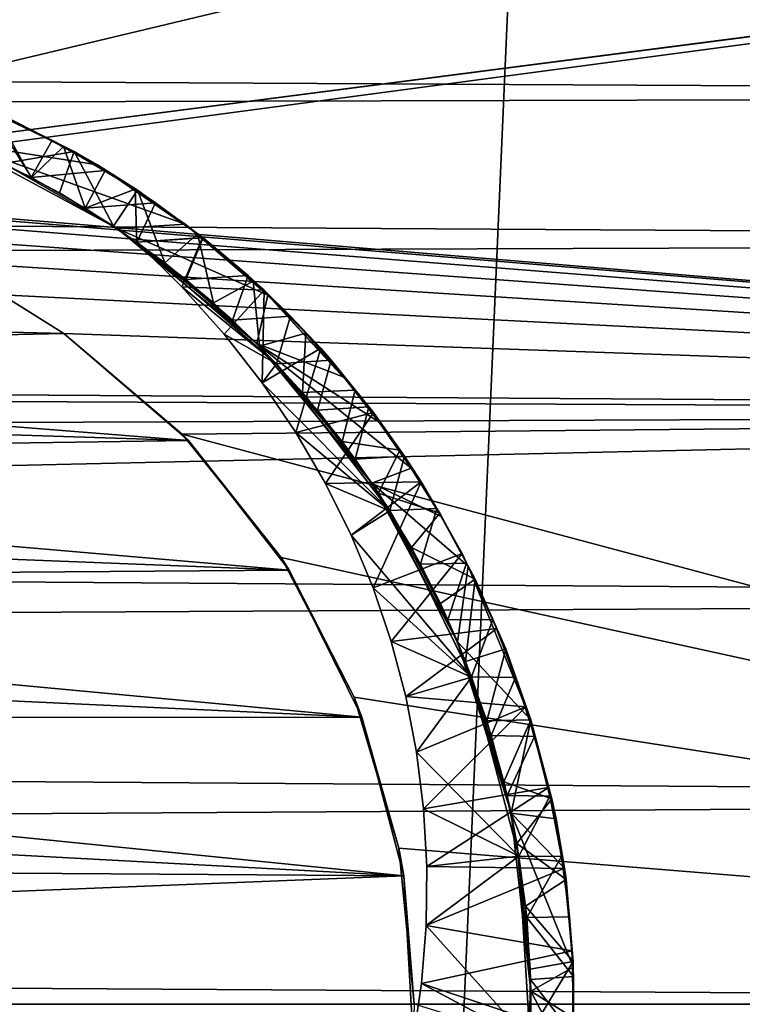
# Model space of a CAD drawing. Header units: metres. Extents: x -263 to 72, y -72 to 102.
# Tile 21 of 256: x -28.91 to -27.06, y 0 to 2.53. Entities that reach past the tile are written whole.
import ezdxf

# ---------------------------------------------------------------- set-up
doc = ezdxf.new("R2010")
doc.units = ezdxf.units.M
doc.layers.add('solid_FREE_STANDING_ONO_SW0004', color=7, linetype='CONTINUOUS')

msp = doc.modelspace()

# ---------------------------------------------------------------- linework, layer by layer
at = {"layer": 'solid_FREE_STANDING_ONO_SW0004'}
for points in [[(-30.639791, -65.707329, -887), (-30.63979, 65.707329, -887), (-24.7964, 68.127739, -887)], [(-24.796396, -68.127739, -887), (-30.639791, -65.707329, -887), (-24.7964, 68.127739, -887)], [(-46.920113, 5.483285, -872.423401), (-47.13176, 0, -872.420837), (-23.245333, 3.782033, -872.004089)], [(-47.13176, 0, -872.420837), (-39.08173, 0, -872.247314), (-23.245333, 3.782033, -872.004089)], [(-39.08173, 0, -872.247314), (-23.396439, 0, -872.002258), (-23.245333, 3.782033, -872.004089)], [(-91, 3.705518, 46.73188), (-91, 1.867436, 47.082512), (-22.79895, 3.034446, 46.887737)], [(-91, 3.705518, 17.86812), (-22.79895, 3.034452, 17.712263), (-30.032129, 2.099754, 17.5)], [(-91, 1.867436, 47.082512), (-22.949831, 1.518307, 47.12244), (-22.79895, 3.034446, 46.887737)], [(-29.845207, 2.094287, 17.5), (-30.032129, 2.099754, 17.5), (-22.79895, 3.034452, 17.712263)], [(-29.845207, 2.094287, 17.5), (-22.79895, 3.034452, 17.712263), (-22.949831, 1.518314, 17.47756)], [(-65.25, 2.550651, 132.629303), (-22.37829, 2.337113, 133.009689), (-22.344265, 2.642689, 132.572723)], [(-65.25, 2.550651, 129.470703), (-22.344265, 2.642689, 129.527267), (-22.37829, 2.337113, 129.090302)], [(-65.25, 2.550651, 132.629303), (-65.25, 2.217027, 133.071091), (-22.37829, 2.337113, 133.009689)], [(-65.25, 2.550651, 129.470703), (-22.37829, 2.337113, 129.090302), (-65.25, 2.217027, 129.028915)], [(-65.25, 2.217027, 133.071091), (-22.414494, 1.959728, 133.387085), (-22.37829, 2.337113, 133.009689)], [(-65.25, 2.217027, 129.028915), (-22.37829, 2.337113, 129.090302), (-22.414494, 1.959728, 128.712921)], [(-29.07094, 2.212882, 18.779898), (-28.953831, 2.282, 18.791393), (-28.713413, 2.156764, 18.770832)], [(-28.883812, 2.124647, 18.070187), (-29.026972, 2.193904, 18.078688), (-28.973574, 2.287139, 18.01605)], [(-29.026676, 2.193773, 17.826403), (-28.883503, 2.124485, 17.817642), (-28.990734, 2.29583, 17.889191)], [(-28.990734, 2.29583, 17.889191), (-28.80084, 2.203739, 17.878616), (-28.973574, 2.287139, 18.01605)], [(-28.883503, 2.124485, 17.817642), (-28.80084, 2.203739, 17.878616), (-28.990734, 2.29583, 17.889191)], [(-28.883812, 2.124647, 18.070187), (-28.973574, 2.287139, 18.01605), (-28.830868, 2.218842, 18.007399)], [(-28.80084, 2.203739, 17.878616), (-28.830868, 2.218842, 18.007399), (-28.973574, 2.287139, 18.01605)], [(-28.954391, 2.160255, 18.622299), (-28.773243, 2.191087, 18.678717), (-28.943096, 2.277138, 18.688242)], [(-28.953831, 2.282, 18.791393), (-28.943096, 2.277138, 18.688242), (-28.773243, 2.191087, 18.678717)], [(-28.713413, 2.156764, 18.770832), (-28.953831, 2.282, 18.791393), (-28.773243, 2.191087, 18.678717)], [(-65.25, 2.217027, 133.071091), (-65.25, 1.807904, 133.444046), (-22.414494, 1.959728, 133.387085)], [(-65.25, 2.217027, 129.028915), (-22.414494, 1.959728, 128.712921), (-65.25, 1.807904, 128.655945)], [(-29.07094, 2.212882, 18.779898), (-28.713413, 2.156764, 18.770832), (-28.488234, 2.004169, 18.747387)], [(-28.662968, 1.993075, 18.745752), (-29.07094, 2.212882, 18.779898), (-28.488234, 2.004169, 18.747387)], [(-28.662968, 1.993075, 18.745752), (-28.954391, 2.160255, 18.622299), (-29.07094, 2.212882, 18.779898)], [(-28.883812, 2.124647, 18.070187), (-28.830868, 2.218842, 18.007399), (-28.694139, 2.142644, 17.998747)], [(-28.883503, 2.124485, 17.817642), (-28.745237, 2.045866, 17.808809), (-28.80084, 2.203739, 17.878616)], [(-28.80084, 2.203739, 17.878616), (-28.694139, 2.142644, 17.998747), (-28.830868, 2.218842, 18.007399)], [(-28.80084, 2.203739, 17.878616), (-28.617044, 2.094845, 17.86799), (-28.694139, 2.142644, 17.998747)], [(-28.745237, 2.045866, 17.808809), (-28.617044, 2.094845, 17.86799), (-28.80084, 2.203739, 17.878616)], [(-29.026676, 2.193773, 17.826403), (-29.026972, 2.193904, 18.078688), (-28.883812, 2.124647, 18.070187)], [(-29.026676, 2.193773, 17.826403), (-28.883812, 2.124647, 18.070187), (-28.883503, 2.124485, 17.817642)], [(-28.954391, 2.160255, 18.622299), (-28.810759, 2.084635, 18.61344), (-28.773243, 2.191087, 18.678717)], [(-28.810759, 2.084635, 18.61344), (-28.672556, 1.999473, 18.604456), (-28.773243, 2.191087, 18.678717)], [(-28.713413, 2.156764, 18.770832), (-28.773243, 2.191087, 18.678717), (-28.610397, 2.091534, 18.668577)], [(-28.672556, 1.999473, 18.604456), (-28.610397, 2.091534, 18.668577), (-28.773243, 2.191087, 18.678717)], [(-28.662968, 1.993075, 18.745752), (-28.810759, 2.084635, 18.61344), (-28.954391, 2.160255, 18.622299)], [(-28.713413, 2.156764, 18.770832), (-28.610397, 2.091534, 18.668577), (-28.456882, 1.980133, 18.658098)], [(-28.488234, 2.004169, 18.747387), (-28.713413, 2.156764, 18.770832), (-28.456882, 1.980133, 18.658098)], [(-28.745552, 2.04606, 18.061655), (-28.883812, 2.124647, 18.070187), (-28.694139, 2.142644, 17.998747)], [(-28.745552, 2.04606, 18.061655), (-28.694139, 2.142644, 17.998747), (-28.564659, 2.059495, 17.990374)], [(-28.617044, 2.094845, 17.86799), (-28.564659, 2.059495, 17.990374), (-28.694139, 2.142644, 17.998747)], [(-28.883503, 2.124485, 17.817642), (-28.883812, 2.124647, 18.070187), (-28.745552, 2.04606, 18.061655)], [(-28.883503, 2.124485, 17.817642), (-28.745552, 2.04606, 18.061655), (-28.745237, 2.045866, 17.808809)], [(-29.659512, 2.072213, 17.5), (-29.845207, 2.094287, 17.5), (-22.949831, 1.518314, 17.47756)], [(-28.662968, 1.993075, 18.745752), (-28.672556, 1.999473, 18.604456), (-28.810759, 2.084635, 18.61344)], [(-28.745237, 2.045866, 17.808809), (-28.612497, 1.958274, 17.799999), (-28.617044, 2.094845, 17.86799)], [(-28.672556, 1.999473, 18.604456), (-28.540424, 1.90516, 18.595436), (-28.610397, 2.091534, 18.668577)], [(-28.617044, 2.094845, 17.86799), (-28.443558, 1.970706, 17.857389), (-28.564659, 2.059495, 17.990374)], [(-28.612497, 1.958274, 17.799999), (-28.443558, 1.970706, 17.857389), (-28.617044, 2.094845, 17.86799)], [(-28.540424, 1.90516, 18.595436), (-28.456882, 1.980133, 18.658098), (-28.610397, 2.091534, 18.668577)], [(-29.476519, 2.033707, 17.5), (-29.659512, 2.072213, 17.5), (-22.949831, 1.518314, 17.47756)], [(-28.612801, 1.958489, 18.053156), (-28.745552, 2.04606, 18.061655), (-28.564659, 2.059495, 17.990374)], [(-28.612801, 1.958489, 18.053156), (-28.564659, 2.059495, 17.990374), (-28.442337, 1.969608, 17.982315)], [(-28.443558, 1.970706, 17.857389), (-28.442337, 1.969608, 17.982315), (-28.564659, 2.059495, 17.990374)], [(-29.297674, 1.979075, 17.5), (-29.476519, 2.033707, 17.5), (-22.949831, 1.518314, 17.47756)], [(-28.745237, 2.045866, 17.808809), (-28.745552, 2.04606, 18.061655), (-28.612801, 1.958489, 18.053156)], [(-28.745237, 2.045866, 17.808809), (-28.612801, 1.958489, 18.053156), (-28.612497, 1.958274, 17.799999)], [(-28.662968, 1.993075, 18.745752), (-28.540424, 1.90516, 18.595436), (-28.672556, 1.999473, 18.604456)], [(-28.662968, 1.993075, 18.745752), (-28.488234, 2.004169, 18.747387), (-28.275801, 1.82179, 18.721668)], [(-28.488234, 2.004169, 18.747387), (-28.456882, 1.980133, 18.658098), (-28.313547, 1.858401, 18.647718)], [(-28.275801, 1.82179, 18.721668), (-28.488234, 2.004169, 18.747387), (-28.313547, 1.858401, 18.647718)], [(-29.124399, 1.908749, 17.5), (-29.297674, 1.979075, 17.5), (-22.949831, 1.518314, 17.47756)], [(-28.303707, 1.697819, 18.70561), (-28.662968, 1.993075, 18.745752), (-28.275801, 1.82179, 18.721668)], [(-28.303707, 1.697819, 18.70561), (-28.540424, 1.90516, 18.595436), (-28.662968, 1.993075, 18.745752)], [(-28.540424, 1.90516, 18.595436), (-28.41498, 1.802141, 18.586502), (-28.456882, 1.980133, 18.658098)], [(-28.41498, 1.802141, 18.586502), (-28.313547, 1.858401, 18.647718), (-28.456882, 1.980133, 18.658098)], [(-65.25, 1.807904, 133.444046), (-22.44841, 1.522792, 133.692657), (-22.414494, 1.959728, 133.387085)], [(-65.25, 1.807904, 128.655945), (-22.414494, 1.959728, 128.712921), (-22.44841, 1.522793, 128.407349)], [(-28.486143, 1.862321, 18.044718), (-28.612801, 1.958489, 18.053156), (-28.442337, 1.969608, 17.982315)], [(-28.612497, 1.958274, 17.799999), (-28.612801, 1.958489, 18.053156), (-28.486143, 1.862321, 18.044718)], [(-28.496597, 1.843901, 17.779116), (-28.443558, 1.970706, 17.857389), (-28.612497, 1.958274, 17.799999)], [(-28.612497, 1.958274, 17.799999), (-28.486143, 1.862321, 18.044718), (-28.366133, 1.757976, 18.036341)], [(-28.612497, 1.958274, 17.799999), (-28.366133, 1.757976, 18.036341), (-28.253296, 1.645912, 18.027992)], [(-28.253065, 1.645667, 17.799999), (-28.612497, 1.958274, 17.799999), (-28.253296, 1.645912, 18.027992)], [(-28.253065, 1.645667, 17.799999), (-28.496597, 1.843901, 17.779116), (-28.612497, 1.958274, 17.799999)], [(-28.496597, 1.843901, 17.779116), (-28.285105, 1.834595, 17.846886), (-28.443558, 1.970706, 17.857389)], [(-28.486143, 1.862321, 18.044718), (-28.442337, 1.969608, 17.982315), (-28.326677, 1.87267, 17.974566)], [(-28.443558, 1.970706, 17.857389), (-28.285105, 1.834595, 17.846886), (-28.442337, 1.969608, 17.982315)], [(-28.285105, 1.834595, 17.846886), (-28.326677, 1.87267, 17.974566), (-28.442337, 1.969608, 17.982315)], [(-28.958069, 1.823288, 17.5), (-29.124399, 1.908749, 17.5), (-22.949831, 1.518314, 17.47756)], [(-28.303707, 1.697819, 18.70561), (-28.41498, 1.802141, 18.586502), (-28.540424, 1.90516, 18.595436)], [(-28.366133, 1.757976, 18.036341), (-28.486143, 1.862321, 18.044718), (-28.326677, 1.87267, 17.974566)], [(-28.366133, 1.757976, 18.036341), (-28.326677, 1.87267, 17.974566), (-28.217102, 1.768074, 17.967129)], [(-28.285105, 1.834595, 17.846886), (-28.217102, 1.768074, 17.967129), (-28.326677, 1.87267, 17.974566)], [(-91, 1.867436, 47.082512), (-91, 0, 47.200001), (-22.949831, 1.518307, 47.12244)], [(-28.41498, 1.802141, 18.586502), (-28.296814, 1.690904, 18.577799), (-28.313547, 1.858401, 18.647718)], [(-28.275801, 1.82179, 18.721668), (-28.313547, 1.858401, 18.647718), (-28.178164, 1.724113, 18.637333)], [(-28.296814, 1.690904, 18.577799), (-28.178164, 1.724113, 18.637333), (-28.313547, 1.858401, 18.647718)], [(-31.112749, 1.780951, 17.5), (-28.958069, 1.823288, 17.5), (-28.799999, 1.723369, 17.5)], [(-28.799999, 1.723369, 17.5), (-28.958069, 1.823288, 17.5), (-22.949831, 1.518314, 17.47756)], [(-28.496597, 1.843901, 17.779116), (-28.388147, 1.722008, 17.758682), (-28.285105, 1.834595, 17.846886)], [(-28.253065, 1.645667, 17.799999), (-28.388147, 1.722008, 17.758682), (-28.496597, 1.843901, 17.779116)], [(-28.388147, 1.722008, 17.758682), (-28.290697, 1.59688, 17.739176), (-28.285105, 1.834595, 17.846886)], [(-28.303707, 1.697819, 18.70561), (-28.275801, 1.82179, 18.721668), (-28.080271, 1.611416, 18.695099)], [(-28.290697, 1.59688, 17.739176), (-28.139477, 1.685604, 17.836283), (-28.285105, 1.834595, 17.846886)], [(-28.285105, 1.834595, 17.846886), (-28.139477, 1.685604, 17.836283), (-28.217102, 1.768074, 17.967129)], [(-28.275801, 1.82179, 18.721668), (-28.178164, 1.724113, 18.637333), (-28.051579, 1.577867, 18.627199)], [(-28.080271, 1.611416, 18.695099), (-28.275801, 1.82179, 18.721668), (-28.051579, 1.577867, 18.627199)], [(-65.25, 1.807904, 133.444046), (-65.25, 1.337215, 133.735489), (-22.44841, 1.522792, 133.692657)], [(-65.25, 1.807904, 128.655945), (-22.44841, 1.522793, 128.407349), (-65.25, 1.337215, 128.364517)], [(-28.303707, 1.697819, 18.70561), (-28.296814, 1.690904, 18.577799), (-28.41498, 1.802141, 18.586502)], [(-31.274042, 1.669376, 17.5), (-31.112749, 1.780951, 17.5), (-28.799999, 1.723369, 17.5)], [(-28.253296, 1.645912, 18.027992), (-28.366133, 1.757976, 18.036341), (-28.217102, 1.768074, 17.967129)], [(-28.253296, 1.645912, 18.027992), (-28.217102, 1.768074, 17.967129), (-28.113316, 1.655512, 17.959873)], [(-28.139477, 1.685604, 17.836283), (-28.113316, 1.655512, 17.959873), (-28.217102, 1.768074, 17.967129)], [(-31.274042, 1.669376, 17.5), (-28.799999, 1.723369, 17.5), (-28.479864, 1.448857, 17.5)], [(-28.495785, 1.465377, 17.472233), (-28.799999, 1.723369, 17.5), (-22.949831, 1.518314, 17.47756)], [(-28.479864, 1.448857, 17.5), (-28.799999, 1.723369, 17.5), (-28.495785, 1.465377, 17.472233)], [(-28.253065, 1.645667, 17.799999), (-28.290697, 1.59688, 17.739176), (-28.388147, 1.722008, 17.758682)], [(-28.296814, 1.690904, 18.577799), (-28.18643, 1.571931, 18.569384), (-28.178164, 1.724113, 18.637333)], [(-28.18643, 1.571931, 18.569384), (-28.051579, 1.577867, 18.627199), (-28.178164, 1.724113, 18.637333)], [(-28.303707, 1.697819, 18.70561), (-28.080271, 1.611416, 18.695099), (-27.99058, 1.497055, 18.682041)], [(-28.303707, 1.697819, 18.70561), (-27.99058, 1.497055, 18.682041), (-27.907143, 1.377519, 18.66943)], [(-28.008142, 1.338845, 18.665577), (-28.303707, 1.697819, 18.70561), (-27.907143, 1.377519, 18.66943)], [(-28.008142, 1.338845, 18.665577), (-28.296814, 1.690904, 18.577799), (-28.303707, 1.697819, 18.70561)], [(-28.008142, 1.338845, 18.665577), (-28.18643, 1.571931, 18.569384), (-28.296814, 1.690904, 18.577799)], [(-28.290697, 1.59688, 17.739176), (-28.204041, 1.468979, 17.720209), (-28.139477, 1.685604, 17.836283)], [(-28.204041, 1.468979, 17.720209), (-28.004045, 1.520615, 17.825197), (-28.139477, 1.685604, 17.836283)], [(-28.139477, 1.685604, 17.836283), (-28.004045, 1.520615, 17.825197), (-28.113316, 1.655512, 17.959873)], [(-31.424221, 1.543241, 17.5), (-31.274042, 1.669376, 17.5), (-28.479864, 1.448857, 17.5)], [(-28.253065, 1.645667, 17.799999), (-27.962454, 1.268229, 17.799999), (-28.290697, 1.59688, 17.739176)], [(-28.14813, 1.526623, 18.019619), (-28.253296, 1.645912, 18.027992), (-28.113316, 1.655512, 17.959873)], [(-28.253065, 1.645667, 17.799999), (-28.253296, 1.645912, 18.027992), (-28.14813, 1.526623, 18.019619)], [(-28.253065, 1.645667, 17.799999), (-28.14813, 1.526623, 18.019619), (-28.051094, 1.400631, 18.011154)], [(-28.253065, 1.645667, 17.799999), (-28.051094, 1.400631, 18.011154), (-27.962612, 1.268484, 18.002626)], [(-28.253065, 1.645667, 17.799999), (-27.962612, 1.268484, 18.002626), (-27.962454, 1.268229, 17.799999)], [(-28.14813, 1.526623, 18.019619), (-28.113316, 1.655512, 17.959873), (-28.015753, 1.535338, 17.952589)], [(-28.004045, 1.520615, 17.825197), (-28.015753, 1.535338, 17.952589), (-28.113316, 1.655512, 17.959873)], [(-27.962454, 1.268229, 17.799999), (-28.204041, 1.468979, 17.720209), (-28.290697, 1.59688, 17.739176)], [(-27.99058, 1.497055, 18.682041), (-28.080271, 1.611416, 18.695099), (-28.051579, 1.577867, 18.627199)], [(-28.18643, 1.571931, 18.569384), (-28.084328, 1.445753, 18.561134), (-28.051579, 1.577867, 18.627199)], [(-28.008142, 1.338845, 18.665577), (-28.084328, 1.445753, 18.561134), (-28.18643, 1.571931, 18.569384)], [(-28.084328, 1.445753, 18.561134), (-27.936464, 1.42351, 18.61772), (-28.051579, 1.577867, 18.627199)], [(-27.99058, 1.497055, 18.682041), (-28.051579, 1.577867, 18.627199), (-27.936464, 1.42351, 18.61772)], [(-91, 0, 47.200001), (-23, 0, 47.200001), (-22.949831, 1.518307, 47.12244)], [(-65.25, 1.337215, 128.364517), (-22.44841, 1.522793, 128.407349), (-22.475931, 1.040417, 128.182938)], [(-65.25, 1.337215, 133.735489), (-22.475931, 1.040417, 133.917053), (-22.44841, 1.522792, 133.692657)], [(-31.561979, 1.403645, 17.5), (-31.424221, 1.543241, 17.5), (-28.479864, 1.448857, 17.5)], [(-28.495785, 1.465377, 17.472233), (-22.949831, 1.518314, 17.47756), (-23, 0, 17.4)], [(-28.204041, 1.468979, 17.720209), (-28.127794, 1.338482, 17.701454), (-28.004045, 1.520615, 17.825197)], [(-28.051094, 1.400631, 18.011154), (-28.14813, 1.526623, 18.019619), (-28.015753, 1.535338, 17.952589)], [(-28.127794, 1.338482, 17.701454), (-27.881628, 1.342339, 17.813852), (-28.004045, 1.520615, 17.825197)], [(-28.051094, 1.400631, 18.011154), (-28.015753, 1.535338, 17.952589), (-27.924908, 1.408007, 17.945145)], [(-28.004045, 1.520615, 17.825197), (-27.924908, 1.408007, 17.945145), (-28.015753, 1.535338, 17.952589)], [(-28.004045, 1.520615, 17.825197), (-27.881628, 1.342339, 17.813852), (-27.924908, 1.408007, 17.945145)], [(-27.907143, 1.377519, 18.66943), (-27.99058, 1.497055, 18.682041), (-27.936464, 1.42351, 18.61772)], [(-27.962454, 1.268229, 17.799999), (-28.127794, 1.338482, 17.701454), (-28.204041, 1.468979, 17.720209)], [(-31.561979, 1.403645, 17.5), (-28.479864, 1.448857, 17.5), (-28.221035, 1.115923, 17.5)], [(-28.241638, 1.148113, 17.4443), (-28.495785, 1.465377, 17.472233), (-23, 0, 17.4)], [(-28.479864, 1.448857, 17.5), (-28.495785, 1.465377, 17.472233), (-28.241638, 1.148113, 17.4443)], [(-28.221035, 1.115923, 17.5), (-28.479864, 1.448857, 17.5), (-28.241638, 1.148113, 17.4443)], [(-28.084328, 1.445753, 18.561134), (-27.990986, 1.312959, 18.552921), (-27.936464, 1.42351, 18.61772)], [(-28.008142, 1.338845, 18.665577), (-27.990986, 1.312959, 18.552921), (-28.084328, 1.445753, 18.561134)], [(-27.990986, 1.312959, 18.552921), (-27.833824, 1.261895, 18.608435), (-27.936464, 1.42351, 18.61772)], [(-27.907143, 1.377519, 18.66943), (-27.936464, 1.42351, 18.61772), (-27.833824, 1.261895, 18.608435)], [(-31.686113, 1.251807, 17.5), (-31.561979, 1.403645, 17.5), (-28.221035, 1.115923, 17.5)], [(-27.962612, 1.268484, 18.002626), (-28.051094, 1.400631, 18.011154), (-27.924908, 1.408007, 17.945145)], [(-27.962612, 1.268484, 18.002626), (-27.924908, 1.408007, 17.945145), (-27.841181, 1.273856, 17.937584)], [(-27.881628, 1.342339, 17.813852), (-27.841181, 1.273856, 17.937584), (-27.924908, 1.408007, 17.945145)], [(-28.008142, 1.338845, 18.665577), (-27.907143, 1.377519, 18.66943), (-27.830511, 1.253582, 18.657473)], [(-27.830511, 1.253582, 18.657473), (-27.907143, 1.377519, 18.66943), (-27.833824, 1.261895, 18.608435)], [(-28.127794, 1.338482, 17.701454), (-28.061611, 1.205444, 17.682642), (-27.881628, 1.342339, 17.813852)], [(-28.061611, 1.205444, 17.682642), (-28.005238, 1.069918, 17.663582), (-27.881628, 1.342339, 17.813852)], [(-28.005238, 1.069918, 17.663582), (-27.776327, 1.158238, 17.80287), (-27.881628, 1.342339, 17.813852)], [(-27.881628, 1.342339, 17.813852), (-27.776327, 1.158238, 17.80287), (-27.841181, 1.273856, 17.937584)], [(-65.25, 1.337215, 133.735489), (-65.25, 0.820989, 133.935471), (-22.475931, 1.040417, 133.917053)], [(-65.25, 1.337215, 128.364517), (-22.475931, 1.040417, 128.182938), (-65.25, 0.820989, 128.16452)], [(-27.962454, 1.268229, 17.799999), (-28.061611, 1.205444, 17.682642), (-28.127794, 1.338482, 17.701454)], [(-28.008142, 1.338845, 18.665577), (-27.830511, 1.253582, 18.657473), (-27.761177, 1.12614, 18.646362)], [(-27.787977, 0.931104, 18.631678), (-28.008142, 1.338845, 18.665577), (-27.761177, 1.12614, 18.646362)], [(-27.787977, 0.931104, 18.631678), (-27.990986, 1.312959, 18.552921), (-28.008142, 1.338845, 18.665577)], [(-27.990986, 1.312959, 18.552921), (-27.906834, 1.174162, 18.54464), (-27.833824, 1.261895, 18.608435)], [(-27.787977, 0.931104, 18.631678), (-27.906834, 1.174162, 18.54464), (-27.990986, 1.312959, 18.552921)], [(-27.962454, 1.268229, 17.799999), (-27.752111, 0.84083, 17.799999), (-28.061611, 1.205444, 17.682642)], [(-27.883078, 1.130768, 17.994108), (-27.962612, 1.268484, 18.002626), (-27.841181, 1.273856, 17.937584)], [(-27.962454, 1.268229, 17.799999), (-27.962612, 1.268484, 18.002626), (-27.883078, 1.130768, 17.994108)], [(-27.962454, 1.268229, 17.799999), (-27.883078, 1.130768, 17.994108), (-27.812838, 0.988089, 17.985641)], [(-27.962454, 1.268229, 17.799999), (-27.812838, 0.988089, 17.985641), (-27.752201, 0.841073, 17.977238)], [(-27.962454, 1.268229, 17.799999), (-27.752201, 0.841073, 17.977238), (-27.752111, 0.84083, 17.799999)], [(-27.883078, 1.130768, 17.994108), (-27.841181, 1.273856, 17.937584), (-27.765182, 1.133581, 17.929892)], [(-27.776327, 1.158238, 17.80287), (-27.765182, 1.133581, 17.929892), (-27.841181, 1.273856, 17.937584)], [(-31.795542, 1.089051, 17.5), (-31.686113, 1.251807, 17.5), (-28.221035, 1.115923, 17.5)], [(-27.906834, 1.174162, 18.54464), (-27.743269, 1.092222, 18.599049), (-27.833824, 1.261895, 18.608435)], [(-27.830511, 1.253582, 18.657473), (-27.833824, 1.261895, 18.608435), (-27.743269, 1.092222, 18.599049)], [(-27.761177, 1.12614, 18.646362), (-27.830511, 1.253582, 18.657473), (-27.743269, 1.092222, 18.599049)], [(-27.752111, 0.84083, 17.799999), (-28.005238, 1.069918, 17.663582), (-28.061611, 1.205444, 17.682642)], [(-27.906834, 1.174162, 18.54464), (-27.832258, 1.029999, 18.536219), (-27.743269, 1.092222, 18.599049)], [(-27.787977, 0.931104, 18.631678), (-27.832258, 1.029999, 18.536219), (-27.906834, 1.174162, 18.54464)], [(-28.053787, 0.788832, 17.420897), (-28.241638, 1.148113, 17.4443), (-23, 0, 17.4)], [(-28.221035, 1.115923, 17.5), (-28.241638, 1.148113, 17.4443), (-28.053787, 0.788832, 17.420897)], [(-28.005238, 1.069918, 17.663582), (-27.958492, 0.931875, 17.644136), (-27.776327, 1.158238, 17.80287)], [(-27.958492, 0.931875, 17.644136), (-27.68684, 0.965939, 17.791658), (-27.776327, 1.158238, 17.80287)], [(-27.776327, 1.158238, 17.80287), (-27.68684, 0.965939, 17.791658), (-27.765182, 1.133581, 17.929892)], [(-31.795542, 1.089051, 17.5), (-28.221035, 1.115923, 17.5), (-28.033941, 0.737978, 17.5)], [(-28.033941, 0.737978, 17.5), (-28.221035, 1.115923, 17.5), (-28.053787, 0.788832, 17.420897)], [(-27.812838, 0.988089, 17.985641), (-27.883078, 1.130768, 17.994108), (-27.765182, 1.133581, 17.929892)], [(-27.812838, 0.988089, 17.985641), (-27.765182, 1.133581, 17.929892), (-27.697704, 0.988477, 17.921923)], [(-27.787977, 0.931104, 18.631678), (-27.761177, 1.12614, 18.646362), (-27.599863, 0.730881, 18.619511)], [(-27.68684, 0.965939, 17.791658), (-27.697704, 0.988477, 17.921923), (-27.765182, 1.133581, 17.929892)], [(-27.761177, 1.12614, 18.646362), (-27.743269, 1.092222, 18.599049), (-27.664303, 0.913649, 18.589666)], [(-27.599863, 0.730881, 18.619511), (-27.761177, 1.12614, 18.646362), (-27.664303, 0.913649, 18.589666)], [(-31.889307, 0.916797, 17.5), (-31.795542, 1.089051, 17.5), (-28.033941, 0.737978, 17.5)], [(-27.832258, 1.029999, 18.536219), (-27.767597, 0.881124, 18.527618), (-27.743269, 1.092222, 18.599049)], [(-27.767597, 0.881124, 18.527618), (-27.664303, 0.913649, 18.589666), (-27.743269, 1.092222, 18.599049)], [(-27.752111, 0.84083, 17.799999), (-27.958492, 0.931875, 17.644136), (-28.005238, 1.069918, 17.663582)], [(-65.25, 0.820989, 133.935471), (-22.493809, 0.527761, 134.053986), (-22.475931, 1.040417, 133.917053)], [(-65.25, 0.820989, 128.16452), (-22.475931, 1.040417, 128.182938), (-22.493809, 0.527761, 128.046005)], [(-27.787977, 0.931104, 18.631678), (-27.767597, 0.881124, 18.527618), (-27.832258, 1.029999, 18.536219)], [(-27.752201, 0.841073, 17.977238), (-27.812838, 0.988089, 17.985641), (-27.697704, 0.988477, 17.921923)], [(-27.752201, 0.841073, 17.977238), (-27.697704, 0.988477, 17.921923), (-27.639282, 0.839742, 17.913691)], [(-27.68684, 0.965939, 17.791658), (-27.639282, 0.839742, 17.913691), (-27.697704, 0.988477, 17.921923)], [(-27.958492, 0.931875, 17.644136), (-27.921293, 0.791309, 17.624228), (-27.68684, 0.965939, 17.791658)], [(-27.921293, 0.791309, 17.624228), (-27.612482, 0.764411, 17.780432), (-27.68684, 0.965939, 17.791658)], [(-27.68684, 0.965939, 17.791658), (-27.612482, 0.764411, 17.780432), (-27.639282, 0.839742, 17.913691)], [(-31.966595, 0.736548, 17.5), (-31.889307, 0.916797, 17.5), (-28.033941, 0.737978, 17.5)], [(-27.752111, 0.84083, 17.799999), (-27.921293, 0.791309, 17.624228), (-27.958492, 0.931875, 17.644136)], [(-27.650728, 0.490841, 18.608795), (-27.787977, 0.931104, 18.631678), (-27.599863, 0.730881, 18.619511)], [(-27.650728, 0.490841, 18.608795), (-27.767597, 0.881124, 18.527618), (-27.787977, 0.931104, 18.631678)], [(-27.767597, 0.881124, 18.527618), (-27.713144, 0.728212, 18.518835), (-27.664303, 0.913649, 18.589666)], [(-27.713144, 0.728212, 18.518835), (-27.599863, 0.730881, 18.619511), (-27.664303, 0.913649, 18.589666)], [(-27.650728, 0.490841, 18.608795), (-27.713144, 0.728212, 18.518835), (-27.767597, 0.881124, 18.527618)], [(-27.752111, 0.84083, 17.799999), (-27.893631, 0.648144, 17.603832), (-27.921293, 0.791309, 17.624228)], [(-27.752111, 0.84083, 17.799999), (-27.630323, 0.380306, 17.799999), (-27.893631, 0.648144, 17.603832)], [(-27.701435, 0.690364, 17.968884), (-27.752201, 0.841073, 17.977238), (-27.639282, 0.839742, 17.913691)], [(-27.752111, 0.84083, 17.799999), (-27.752201, 0.841073, 17.977238), (-27.701435, 0.690364, 17.968884)], [(-27.752111, 0.84083, 17.799999), (-27.701435, 0.690364, 17.968884), (-27.660763, 0.536624, 17.960529)], [(-27.752111, 0.84083, 17.799999), (-27.660763, 0.536624, 17.960529), (-27.63036, 0.38053, 17.952108)], [(-27.752111, 0.84083, 17.799999), (-27.63036, 0.38053, 17.952108), (-27.630323, 0.380306, 17.799999)], [(-27.701435, 0.690364, 17.968884), (-27.639282, 0.839742, 17.913691), (-27.590229, 0.688363, 17.905394)], [(-27.612482, 0.764411, 17.780432), (-27.590229, 0.688363, 17.905394), (-27.639282, 0.839742, 17.913691)], [(-65.25, 0.820989, 133.935471), (-65.25, 0.276805, 134.037201), (-22.493809, 0.527761, 134.053986)], [(-65.25, 0.820989, 128.16452), (-22.493809, 0.527761, 128.046005), (-65.25, 0.276805, 128.06279)], [(-27.938723, 0.401419, 17.405409), (-28.053787, 0.788832, 17.420897), (-23, 0, 17.4)], [(-28.033941, 0.737978, 17.5), (-28.053787, 0.788832, 17.420897), (-27.938723, 0.401419, 17.405409)], [(-27.921293, 0.791309, 17.624228), (-27.893631, 0.648144, 17.603832), (-27.612482, 0.764411, 17.780432)], [(-27.893631, 0.648144, 17.603832), (-27.875595, 0.502338, 17.582989), (-27.612482, 0.764411, 17.780432)], [(-27.875595, 0.502338, 17.582989), (-27.554564, 0.556904, 17.769621), (-27.612482, 0.764411, 17.780432)], [(-27.612482, 0.764411, 17.780432), (-27.554564, 0.556904, 17.769621), (-27.590229, 0.688363, 17.905394)], [(-32.02673, 0.549876, 17.5), (-31.966595, 0.736548, 17.5), (-27.926136, 0.330281, 17.5)], [(-31.966595, 0.736548, 17.5), (-28.033941, 0.737978, 17.5), (-27.926136, 0.330281, 17.5)], [(-27.926136, 0.330281, 17.5), (-28.033941, 0.737978, 17.5), (-27.938723, 0.401419, 17.405409)], [(-27.713144, 0.728212, 18.518835), (-27.669149, 0.571958, 18.509901), (-27.599863, 0.730881, 18.619511)], [(-27.650728, 0.490841, 18.608795), (-27.669149, 0.571958, 18.509901), (-27.713144, 0.728212, 18.518835)], [(-27.669149, 0.571958, 18.509901), (-27.545574, 0.527992, 18.569954), (-27.599863, 0.730881, 18.619511)], [(-27.650728, 0.490841, 18.608795), (-27.599863, 0.730881, 18.619511), (-27.534895, 0.47662, 18.608294)], [(-27.534895, 0.47662, 18.608294), (-27.599863, 0.730881, 18.619511), (-27.545574, 0.527992, 18.569954)], [(-27.660763, 0.536624, 17.960529), (-27.701435, 0.690364, 17.968884), (-27.590229, 0.688363, 17.905394)], [(-27.660763, 0.536624, 17.960529), (-27.590229, 0.688363, 17.905394), (-27.550676, 0.534937, 17.897032)], [(-27.554564, 0.556904, 17.769621), (-27.550676, 0.534937, 17.897032), (-27.590229, 0.688363, 17.905394)], [(-27.630323, 0.380306, 17.799999), (-27.875595, 0.502338, 17.582989), (-27.893631, 0.648144, 17.603832)], [(-27.875595, 0.502338, 17.582989), (-27.867342, 0.353795, 17.561806), (-27.554564, 0.556904, 17.769621)], [(-27.867342, 0.353795, 17.561806), (-27.515129, 0.348911, 17.759159), (-27.554564, 0.556904, 17.769621)], [(-27.669149, 0.571958, 18.509901), (-27.635817, 0.413078, 18.500887), (-27.545574, 0.527992, 18.569954)], [(-27.650728, 0.490841, 18.608795), (-27.635817, 0.413078, 18.500887), (-27.669149, 0.571958, 18.509901)], [(-27.554564, 0.556904, 17.769621), (-27.515129, 0.348911, 17.759159), (-27.550676, 0.534937, 17.897032)], [(-32.069191, 0.358407, 17.5), (-32.02673, 0.549876, 17.5), (-27.926136, 0.330281, 17.5)], [(-27.63036, 0.38053, 17.952108), (-27.660763, 0.536624, 17.960529), (-27.550676, 0.534937, 17.897032)], [(-27.63036, 0.38053, 17.952108), (-27.550676, 0.534937, 17.897032), (-27.520739, 0.379911, 17.888466)], [(-27.515129, 0.348911, 17.759159), (-27.520739, 0.379911, 17.888466), (-27.550676, 0.534937, 17.897032)], [(-65.25, 0.276805, 134.037201), (-22.5, 0, 134.100006), (-22.493809, 0.527761, 134.053986)], [(-65.25, 0.276805, 128.06279), (-22.493809, 0.527761, 128.046005), (-22.5, 0, 128)], [(-27.635817, 0.413078, 18.500887), (-27.509272, 0.320947, 18.559206), (-27.545574, 0.527992, 18.569954)], [(-27.534895, 0.47662, 18.608294), (-27.545574, 0.527992, 18.569954), (-27.509272, 0.320947, 18.559206)], [(-27.630323, 0.380306, 17.799999), (-27.867342, 0.353795, 17.561806), (-27.875595, 0.502338, 17.582989)], [(-27.650728, 0.490841, 18.608795), (-27.534895, 0.47662, 18.608294), (-27.513241, 0.349971, 18.604471)], [(-27.650728, 0.490841, 18.608795), (-27.513241, 0.349971, 18.604471), (-27.490881, 0.095102, 18.60033)], [(-27.600243, 0.034061, 18.600042), (-27.650728, 0.490841, 18.608795), (-27.490881, 0.095102, 18.60033)], [(-27.600243, 0.034061, 18.600042), (-27.635817, 0.413078, 18.500887), (-27.650728, 0.490841, 18.608795)], [(-27.513241, 0.349971, 18.604471), (-27.534895, 0.47662, 18.608294), (-27.509272, 0.320947, 18.559206)], [(-27.635817, 0.413078, 18.500887), (-27.6133, 0.252314, 18.491896), (-27.509272, 0.320947, 18.559206)], [(-27.600243, 0.034061, 18.600042), (-27.6133, 0.252314, 18.491896), (-27.635817, 0.413078, 18.500887)], [(-27.9, 0, 17.4), (-27.938723, 0.401419, 17.405409), (-23, 0, 17.4)], [(-27.926136, 0.330281, 17.5), (-27.938723, 0.401419, 17.405409), (-27.9, 0, 17.4)], [(-27.630323, 0.380306, 17.799999), (-27.869106, 0.202709, 17.540512), (-27.867342, 0.353795, 17.561806)], [(-27.630323, 0.380306, 17.799999), (-27.601889, -0.095201, 17.799999), (-27.869106, 0.202709, 17.540512)], [(-27.610361, 0.222761, 17.9436), (-27.63036, 0.38053, 17.952108), (-27.520739, 0.379911, 17.888466)], [(-27.630323, 0.380306, 17.799999), (-27.63036, 0.38053, 17.952108), (-27.610361, 0.222761, 17.9436)], [(-27.630323, 0.380306, 17.799999), (-27.610361, 0.222761, 17.9436), (-27.600853, 0.064011, 17.93507)], [(-27.630323, 0.380306, 17.799999), (-27.600853, 0.064011, 17.93507), (-27.601881, -0.095017, 17.926579)], [(-27.630323, 0.380306, 17.799999), (-27.601881, -0.095017, 17.926579), (-27.601889, -0.095201, 17.799999)], [(-27.610361, 0.222761, 17.9436), (-27.520739, 0.379911, 17.888466), (-27.500679, 0.224795, 17.879839)], [(-27.515129, 0.348911, 17.759159), (-27.500679, 0.224795, 17.879839), (-27.520739, 0.379911, 17.888466)], [(-32.093601, 0.16381, 17.5), (-32.069191, 0.358407, 17.5), (-27.926136, 0.330281, 17.5)], [(-32.093601, 0.16381, 17.5), (-27.926136, 0.330281, 17.5), (-27.90196, -0.090734, 17.5)], [(-27.926136, 0.330281, 17.5), (-27.9, 0, 17.4), (-27.90196, -0.090734, 17.5)], [(-27.867342, 0.353795, 17.561806), (-27.869106, 0.202709, 17.540512), (-27.515129, 0.348911, 17.759159)], [(-27.869106, 0.202709, 17.540512), (-27.493431, 0.137737, 17.749014), (-27.515129, 0.348911, 17.759159)], [(-27.515129, 0.348911, 17.759159), (-27.493431, 0.137737, 17.749014), (-27.500679, 0.224795, 17.879839)], [(-27.513241, 0.349971, 18.604471), (-27.509272, 0.320947, 18.559206), (-27.491276, 0.109912, 18.54801)], [(-27.490881, 0.095102, 18.60033), (-27.513241, 0.349971, 18.604471), (-27.491276, 0.109912, 18.54801)], [(-27.6133, 0.252314, 18.491896), (-27.491276, 0.109912, 18.54801), (-27.509272, 0.320947, 18.559206)], [(-65.25, 0.276805, 134.037201), (-65.25, -0.276805, 134.037201), (-22.5, 0, 134.100006)], [(-65.25, 0.276805, 128.06279), (-22.5, 0, 128), (-65.25, -0.276805, 128.06279)], [(-27.6133, 0.252314, 18.491896), (-27.601704, 0.090424, 18.483063), (-27.491276, 0.109912, 18.54801)], [(-27.600243, 0.034061, 18.600042), (-27.601704, 0.090424, 18.483063), (-27.6133, 0.252314, 18.491896)], [(-27.869106, 0.202709, 17.540512), (-27.880833, 0.053205, 17.519836), (-27.493431, 0.137737, 17.749014)], [(-27.601889, -0.095201, 17.799999), (-27.880833, 0.053205, 17.519836), (-27.869106, 0.202709, 17.540512)], [(-27.610361, 0.222761, 17.9436), (-27.500679, 0.224795, 17.879839), (-27.490541, 0.071484, 17.871462)], [(-27.600853, 0.064011, 17.93507), (-27.610361, 0.222761, 17.9436), (-27.490541, 0.071484, 17.871462)], [(-27.493431, 0.137737, 17.749014), (-27.490541, 0.071484, 17.871462), (-27.500679, 0.224795, 17.879839)], [(-32.099754, -0.032216, 17.5), (-32.093601, 0.16381, 17.5), (-27.90196, -0.090734, 17.5)], [(-27.880833, 0.053205, 17.519836), (-27.489998, -0.076361, 17.739031), (-27.493431, 0.137737, 17.749014)], [(-27.493431, 0.137737, 17.749014), (-27.489998, -0.076361, 17.739031), (-27.490541, 0.071484, 17.871462)], [(-27.601704, 0.090424, 18.483063), (-27.601076, -0.071861, 18.47452), (-27.491276, 0.109912, 18.54801)], [(-27.601076, -0.071861, 18.47452), (-27.491987, -0.101916, 18.53676), (-27.491276, 0.109912, 18.54801)], [(-27.490881, 0.095102, 18.60033), (-27.491276, 0.109912, 18.54801), (-27.491987, -0.101916, 18.53676)], [(-27.600243, 0.034061, 18.600042), (-27.601076, -0.071861, 18.47452), (-27.601704, 0.090424, 18.483063)], [(-27.600243, 0.034061, 18.600042), (-27.490881, 0.095102, 18.60033), (-27.490065, -0.034478, 18.600044)], [(-27.490065, -0.034478, 18.600044), (-27.490881, 0.095102, 18.60033), (-27.491987, -0.101916, 18.53676)], [(-27.880833, 0.053205, 17.519836), (-27.90196, -0.090734, 17.5), (-27.489998, -0.076361, 17.739031)], [(-27.601889, -0.095201, 17.799999), (-27.90196, -0.090734, 17.5), (-27.880833, 0.053205, 17.519836)], [(-27.601881, -0.095017, 17.926579), (-27.600853, 0.064011, 17.93507), (-27.49008, -0.07985, 17.863426)], [(-27.600853, 0.064011, 17.93507), (-27.490541, 0.071484, 17.871462), (-27.49008, -0.07985, 17.863426)], [(-27.489998, -0.076361, 17.739031), (-27.49008, -0.07985, 17.863426), (-27.490541, 0.071484, 17.871462)], [(-27.637722, -0.423842, 18.606558), (-27.600243, 0.034061, 18.600042), (-27.496275, -0.165912, 18.601006)], [(-27.637722, -0.423842, 18.606558), (-27.601076, -0.071861, 18.47452), (-27.600243, 0.034061, 18.600042)], [(-27.600243, 0.034061, 18.600042), (-27.490065, -0.034478, 18.600044), (-27.496275, -0.165912, 18.601006)], [(-91, -1.867436, 47.082512), (-22.949831, -1.518312, 47.12244), (-23, 0, 47.200001)], [(-91, -1.867436, 47.082512), (-23, 0, 47.200001), (-91, 0, 47.200001)], [(-46.920113, -5.483292, -872.423401), (-23.396439, 0, -872.002258), (-39.08173, 0, -872.247314)], [(-46.920113, -5.483292, -872.423401), (-23.245331, -3.782047, -872.004089), (-23.396439, 0, -872.002258)], [(-27.9, 0, 17.4), (-23, 0, 17.4), (-22.949831, -1.518304, 17.47756)]]:
    msp.add_3dface(points, dxfattribs=at)

doc.saveas('drawing.dxf')
